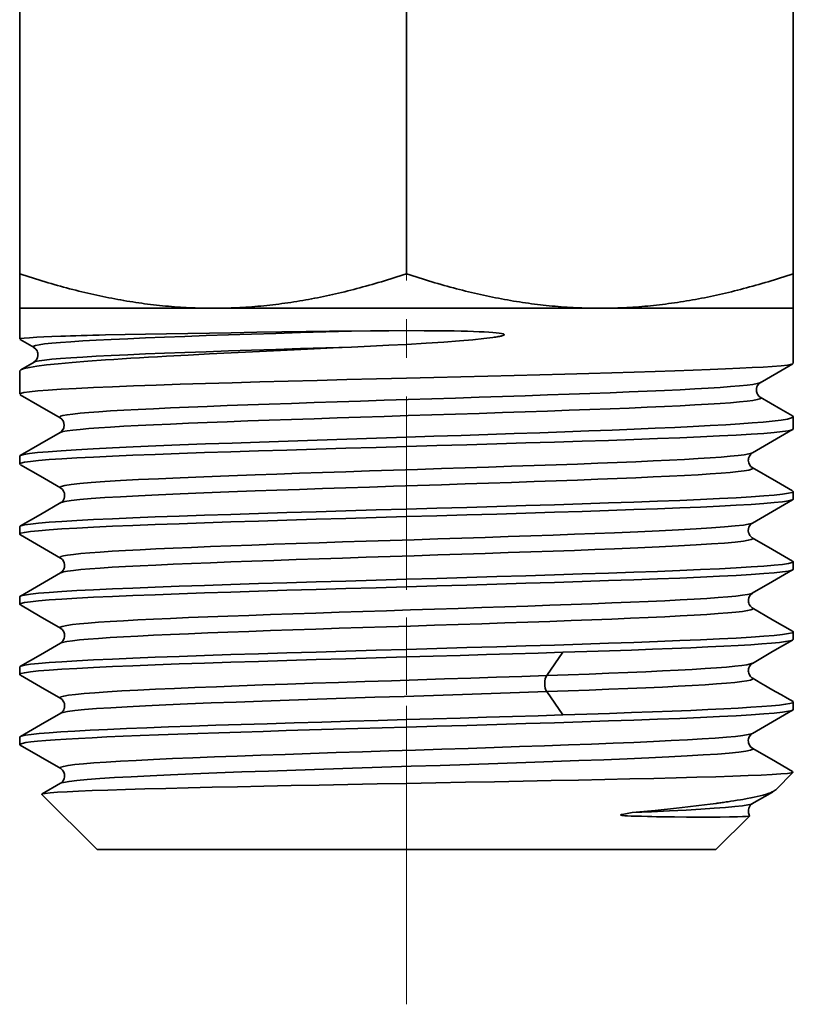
# Model space of a CAD drawing. Header units: millimetres. Extents: x 0 to 151, y 0 to 107.
# Tile 4 of 6: x 119 to 129, y 28 to 41. Entities that reach past the tile are written whole.
import ezdxf

# ---------------------------------------------------------------- set-up
doc = ezdxf.new("R2010")
doc.units = ezdxf.units.MM
doc.linetypes.add('CENTERX2', pattern=[4, 2.5, -0.5, 0.5, -0.5])
doc.layers.add('외형선', color=7, linetype='Continuous', lineweight=35)
doc.layers.add('중심선2', color=1, linetype='CENTERX2', lineweight=15)

msp = doc.modelspace()

# ---------------------------------------------------------------- linework, layer by layer
at = {"layer": '외형선'}
for p, q in [((118.95409965, 42.8229495), (118.95409965, 37.26953149)), ((123.95409965, 42.8229495), (123.95409965, 37.26953149)), ((128.95409965, 42.8229495), (128.95409965, 37.26953149)), ((118.95409965, 37.26953149), (118.95409965, 36.8229495)), ((128.95409965, 37.26953149), (128.95409965, 36.8229495)), ((118.95409965, 36.8229495), (118.95409965, 36.42460577)), ((121.45409965, 36.8229495), (118.95409965, 36.8229495)), ((126.45409965, 36.8229495), (121.45409965, 36.8229495)), ((128.95409965, 36.8229495), (126.45409965, 36.8229495)), ((128.95409965, 36.10957946), (128.95409965, 36.8229495)), ((118.95409965, 36.01250441), (118.95409965, 35.7128399)), ((128.95409965, 35.26264368), (128.95409965, 35.42044176)), ((118.95409965, 34.91003862), (118.95409965, 34.80909389)), ((128.95409965, 34.35554436), (128.95409965, 34.45319103)), ((118.95409965, 33.99961576), (118.95409965, 33.90199406)), ((128.95409965, 33.44844364), (128.95409965, 33.5460653)), ((118.95409965, 33.09251514), (118.95409965, 32.99489402)), ((128.95409965, 32.54135458), (128.95409965, 32.63896565)), ((118.95409965, 32.18541528), (118.95409965, 32.08780243)), ((128.95409965, 31.63425211), (128.95409965, 31.73185688)), ((118.95409965, 31.27801996), (118.95409965, 31.18071075)), ((128.72738096, 30.5962308), (128.95477704, 30.82362688)), ((119.24049691, 30.53655224), (119.95409965, 29.8229495)), ((127.95409965, 29.8229495), (128.3910575, 30.25990734)), ((123.95409965, 29.8229495), (119.95409965, 29.8229495)), ((127.95409965, 29.8229495), (123.95409965, 29.8229495))]:
    msp.add_line(p, q, dxfattribs=at)
for points in [[(123.24381286, 36.52872595), (122.95694185, 36.52526897), (122.6555841, 36.52145202), (122.34168959, 36.51727508), (122.0176754, 36.51273816), (121.68646866, 36.50784126), (121.40745777, 36.50348553), (121.12816834, 36.4988798), (120.85119861, 36.4940241), (120.57943297, 36.4889184), (120.31603809, 36.48356271), (120.06445232, 36.47795704), (119.98145017, 36.47597326), (119.90144691, 36.47398284), (119.82448568, 36.47198578), (119.75060696, 36.46998208), (119.6798486, 36.46797173), (119.61224583, 36.46595475), (119.54783122, 36.46393112), (119.48663474, 36.46190085), (119.36896663, 36.45762542), (119.2657574, 36.45332084), (119.1771716, 36.44898711), (119.08013996, 36.44303048), (119.01065668, 36.43701965), (118.96870688, 36.4309546), (118.95411827, 36.42483534), (118.95409965, 36.42460674)], [(118.95863795, 36.42077311), (119.13926318, 36.31644088)], [(123.24381484, 36.52869882), (122.91035358, 36.51885635), (122.58296618, 36.50901388), (122.26313391, 36.49917141), (121.9523378, 36.48932894), (121.651995, 36.47948648), (121.36336663, 36.46964401), (121.08769048, 36.45980154), (120.82620432, 36.44995907), (120.5801423, 36.44011661), (120.35058986, 36.43027414), (120.13843554, 36.42043167), (119.94455431, 36.4105892), (119.76982112, 36.40074674), (119.61509337, 36.39090427), (119.48098229, 36.3810618), (119.3679178, 36.37121933), (119.27632563, 36.36137687), (119.20663149, 36.3515344), (119.15921299, 36.34169193), (119.13413558, 36.33184946), (119.13134016, 36.322007), (119.13620363, 36.31821085)], [(123.95409965, 36.53376815), (123.72690811, 36.53299851), (123.48993325, 36.53131778), (123.24381286, 36.52872595)], [(123.95409965, 36.35689144), (124.21061415, 36.37203517), (124.43889496, 36.3869931), (124.63873498, 36.40176523), (124.81019225, 36.41635157), (124.95349655, 36.43075211), (125.06896897, 36.44496685), (125.08937076, 36.447884), (125.10826072, 36.45075767), (125.12564264, 36.45358785), (125.14152013, 36.45637456), (125.15589656, 36.45911778), (125.16877506, 36.46181751), (125.18015849, 36.46447377), (125.20826113, 36.47342824), (125.21548176, 36.47770572), (125.21738724, 36.47979453), (125.21791395, 36.48082645), (125.21815669, 36.48185004), (125.2181596, 36.4825915), (125.21800499, 36.48333071), (125.2172663, 36.48475333), (125.21459466, 36.48718692), (125.20654701, 36.49102295), (125.18094147, 36.49751195), (125.15180045, 36.50216047), (125.11441927, 36.50653529), (125.06875443, 36.5106364), (125.01676318, 36.51435827), (124.95840667, 36.51775468), (124.8936462, 36.52082565), (124.82244412, 36.52357117), (124.74476548, 36.52599124), (124.66057975, 36.52808587), (124.56986279, 36.52985505), (124.38654066, 36.53225328), (124.18122664, 36.53355765), (123.95409965, 36.53376815)], [(118.96688057, 36.02721251), (118.96863179, 36.02819119), (119.01048058, 36.04351199), (119.07985238, 36.05899558), (119.17677947, 36.07464197), (119.30113108, 36.09045115), (119.45260847, 36.10642313), (119.63074108, 36.12255791), (119.83488363, 36.13885549), (120.06421428, 36.15531586), (120.17058701, 36.16245902), (120.27950835, 36.16951079), (120.39068725, 36.17647115), (120.50384134, 36.18334011), (120.61869719, 36.19011767), (120.7349906, 36.19680383), (120.85246683, 36.2033986), (121.12981904, 36.21843093), (121.40938855, 36.23296564), (121.68855892, 36.24700273), (121.96500225, 36.2605422), (122.23667194, 36.27358405), (122.50179133, 36.28612828), (122.7588392, 36.29817489), (123.00653285, 36.30972387), (123.24380957, 36.32077523)], [(119.13828245, 36.31698219), (119.16200378, 36.2963913), (119.17801002, 36.27171673), (119.18405216, 36.25683507), (119.18744047, 36.24428198), (119.18916984, 36.23349702), (119.18937052, 36.21196721), (119.18312466, 36.18382362), (119.16622351, 36.15228428), (119.13533439, 36.12476802)], [(123.24382331, 36.3206989), (122.91047765, 36.31085665), (122.58320082, 36.30101439), (122.26341182, 36.29117214), (121.95252962, 36.28132989), (121.65197321, 36.27148763), (121.36316157, 36.26164538), (121.08746818, 36.25180313), (120.82604641, 36.24196087), (120.57998318, 36.23211862), (120.35036453, 36.22227637), (120.13819697, 36.21243411), (119.9443434, 36.20259186), (119.76965165, 36.19274961), (119.6149533, 36.18290735), (119.48085215, 36.1730651), (119.36778434, 36.16322285), (119.2761821, 36.15338059), (119.20647765, 36.14353834), (119.15905427, 36.13369609), (119.13606638, 36.12518595)], [(123.24380957, 36.32077523), (123.48993913, 36.33249838), (123.72691511, 36.34453712), (123.95409965, 36.35689144)], [(119.13928717, 36.12705064), (118.9674882, 36.02759619)], [(128.9501804, 36.10502966), (128.93295526, 36.0989845), (128.88086844, 36.08978842), (128.79735985, 36.08050535), (128.68257629, 36.0711353), (128.56328426, 36.06326047), (128.4228385, 36.05532523), (128.26166379, 36.04732959), (128.08028956, 36.03927354), (127.87934975, 36.03115708), (127.65958217, 36.02298021), (127.42182722, 36.01474293), (127.16702614, 36.00644525), (126.8962186, 35.99808715), (126.61053972, 35.98966865), (126.31121654, 35.98118974), (125.99956385, 35.97265042), (125.67697948, 35.9640507), (125.34493895, 35.95539056), (125.00498958, 35.94667002), (124.65874406, 35.93788907), (124.30787345, 35.92904771), (123.95409965, 35.92014595)], [(128.52746737, 35.86093811), (128.74194642, 35.98488161), (128.94748029, 36.10364679)], [(118.95409965, 36.01250164), (118.95411637, 36.0130332), (118.96688057, 36.02721251)], [(118.95409965, 35.71284667), (118.96399081, 35.72149291), (119.00605482, 35.73263871), (119.08061555, 35.74370781), (119.18691547, 35.75470019), (119.32399759, 35.76561587), (119.49071568, 35.77645484), (119.68574548, 35.7872171), (119.90759687, 35.79790265), (120.15462677, 35.80851149), (120.42505292, 35.81904362), (120.7169681, 35.82949905), (121.02835487, 35.83987776), (121.35710077, 35.85017977), (121.7010136, 35.86040506), (122.05783703, 35.87055365), (122.4252661, 35.88062553), (122.80096271, 35.8906207), (123.18257096, 35.90053916), (123.56773219, 35.91038091), (123.95409965, 35.92014595)], [(128.53055945, 35.862725), (128.52362524, 35.85941101), (128.48898299, 35.84956854), (128.43345698, 35.83972608), (128.35722252, 35.82988361), (128.26061198, 35.82004114), (128.14421795, 35.81019867), (128.00865747, 35.80035621), (127.8545476, 35.79051374), (127.68251493, 35.78067127), (127.49337472, 35.7708288), (127.28811549, 35.76098633), (127.06773219, 35.75114387), (126.83321977, 35.7413014), (126.58559292, 35.73145893), (126.32603441, 35.72161646), (126.05581185, 35.711774), (125.77619352, 35.70193153), (125.48844768, 35.69208906), (125.19386507, 35.68224659), (124.89383141, 35.67240412), (124.58975753, 35.66256166), (124.28305428, 35.65271919), (123.97513247, 35.64287672), (123.66740092, 35.63303425), (123.36126403, 35.62319179), (123.0581256, 35.61334932), (122.75938946, 35.60350685), (122.46645937, 35.59366438), (122.18070221, 35.58382191), (121.9033736, 35.57397945), (121.63570831, 35.56413698), (121.3789411, 35.55429451), (121.13430676, 35.54445204), (120.90298994, 35.53460957), (120.68596572, 35.52476711), (120.48415439, 35.51492464), (120.29847623, 35.50508217), (120.1298515, 35.4952397), (119.97915346, 35.48539723), (119.84698042, 35.47555477), (119.73383116, 35.4657123), (119.6402043, 35.45586983), (119.56659846, 35.44602736), (119.51347655, 35.4361849), (119.48100526, 35.42634243), (119.46920471, 35.41649996), (119.47602579, 35.40778497)], [(128.53157025, 35.67003377), (128.50949007, 35.68742708), (128.49104076, 35.71315278), (128.48625707, 35.72327344), (128.4823661, 35.73402992), (128.47942446, 35.74570064), (128.47745802, 35.76190991), (128.47758135, 35.7736889), (128.47948361, 35.78799168), (128.48444583, 35.80553653), (128.49393616, 35.82546975), (128.50927949, 35.84581832), (128.5288288, 35.86170535)], [(118.96174151, 35.70509211), (119.21518507, 35.55858455), (119.47684775, 35.4073052)], [(128.53074253, 35.67050221), (128.53729434, 35.66126793), (128.52370632, 35.65142567), (128.48906109, 35.64158342), (128.43353181, 35.63174117), (128.35729382, 35.62189891), (128.26067951, 35.61205666), (128.14428151, 35.60221441), (128.00871689, 35.59237215), (127.85460274, 35.5825299), (127.68256566, 35.57268765), (127.49342095, 35.56284539), (127.28815718, 35.55300314), (127.0677693, 35.54316089), (126.83325228, 35.53331863), (126.58562086, 35.52347638), (126.32605782, 35.51363413), (126.05583082, 35.50379187), (125.77620816, 35.49394962), (125.48845814, 35.48410737), (125.19387152, 35.47426511), (124.89383401, 35.46442286), (124.58975644, 35.45458061), (124.28304963, 35.44473836), (123.9751244, 35.4348961), (123.6673896, 35.42505385), (123.36124971, 35.4152116), (123.05810868, 35.40536934), (122.75937042, 35.39552709), (122.46643882, 35.38568484), (122.18067961, 35.37584258), (121.90334831, 35.36600033), (121.63568072, 35.35615808), (121.37891263, 35.34631582), (121.1342798, 35.33647357), (120.90296363, 35.32663132), (120.68593697, 35.31678906), (120.48412275, 35.30694681), (120.29844389, 35.29710456), (120.12982331, 35.2872623), (119.97912972, 35.27742005), (119.84695466, 35.2675778), (119.73380135, 35.25773554), (119.64017299, 35.24789329), (119.56657274, 35.23805104), (119.51345944, 35.22820878), (119.48098699, 35.21836653), (119.47615663, 35.21594044)], [(128.94411544, 35.43136362), (128.79149109, 35.51964826), (128.52755957, 35.6723439)], [(119.47533327, 35.40817601), (119.49755412, 35.39064641), (119.51151103, 35.37242738), (119.51931505, 35.35761837), (119.52238238, 35.3499924), (119.52437296, 35.34402351), (119.52574197, 35.33913996), (119.52908618, 35.30591157), (119.52585566, 35.28496463), (119.52280745, 35.27485188), (119.51548197, 35.25813404), (119.50070802, 35.23648961), (119.47533577, 35.21547565)], [(119.47602579, 35.40778497), (119.4763499, 35.40759803)], [(123.95409965, 35.15631338), (124.30802027, 35.16786454), (124.6590293, 35.17940993), (125.00540292, 35.19094956), (125.34546838, 35.20248343), (125.67761157, 35.21401154), (126.00028398, 35.22553389), (126.31200919, 35.23705047), (126.61138871, 35.24856129), (126.89710736, 35.26006635), (127.16793793, 35.27156564), (127.4227454, 35.28305917), (127.66049042, 35.29454694), (127.8802323, 35.30602895), (128.08113136, 35.3175052), (128.26245074, 35.32897568), (128.42355759, 35.3404404), (128.56392373, 35.35189936), (128.68312578, 35.36335255), (128.79778981, 35.37708878), (128.88116885, 35.39081671), (128.93311902, 35.40453634), (128.9537024, 35.41824768), (128.95409965, 35.42044232)], [(128.95409965, 35.42044232), (128.94490729, 35.43099986)], [(118.96103956, 34.91800467), (118.96378354, 34.91945178), (119.00556975, 34.93180042), (119.07985183, 34.94416214), (119.18588056, 34.95653694), (119.32270702, 34.96892484), (119.48919261, 34.98132581), (119.68402016, 34.99373987), (119.90570591, 35.00616702), (120.15261242, 35.01860725), (120.42296211, 35.03106056), (120.7148515, 35.04352696), (121.02626583, 35.05600645), (121.3550942, 35.06849902), (121.69914488, 35.08100467), (122.0561608, 35.09352341), (122.4238351, 35.10605523), (122.79982666, 35.11860014), (123.18177541, 35.13115814), (123.56731741, 35.14372922), (123.95409965, 35.15631338)], [(119.47929609, 35.2177562), (119.21531823, 35.06509472), (118.96230093, 34.91879658)], [(128.94788215, 35.25544325), (128.9386863, 35.25130492), (128.89254132, 35.23996616), (128.81594921, 35.22862741), (128.70938218, 35.21728865), (128.57349725, 35.20594989), (128.4091322, 35.19461114), (128.2173004, 35.18327238), (127.99918454, 35.17193363), (127.7561294, 35.16059487), (127.48963348, 35.14925611), (127.20133982, 35.13791736), (126.89302584, 35.1265786), (126.56659241, 35.11523985), (126.22405209, 35.10390109), (125.86751676, 35.09256233), (125.49918458, 35.08122358), (125.12132644, 35.06988482), (124.73627196, 35.05854607), (124.34639512, 35.04720731), (123.95409965, 35.03586855)], [(128.42563018, 34.95356452), (128.68696637, 35.1046711), (128.94517633, 35.253947)], [(128.95409965, 35.26264368), (128.94788215, 35.25544325)], [(123.95409965, 35.03586855), (123.56180416, 35.02452982), (123.1719273, 35.01319109), (122.7868728, 35.00185235), (122.40901463, 34.99051362), (122.04068243, 34.97917489), (121.68414709, 34.96783615), (121.34160675, 34.95649742), (121.01517331, 34.94515869), (120.70685932, 34.93381995), (120.41856566, 34.92248122), (120.15206973, 34.91114249), (119.90901459, 34.89980375), (119.69089874, 34.88846502), (119.49906695, 34.87712629), (119.33470192, 34.86578755), (119.19881701, 34.85444882), (119.09225, 34.84311008), (119.01565791, 34.83177135), (118.96951296, 34.82043262), (118.95409965, 34.80909389)], [(118.95409965, 34.91003743), (118.96103956, 34.91800467)], [(128.42608557, 34.95382784), (128.41615372, 34.94934424), (128.37867101, 34.93936018), (128.32013503, 34.92937612), (128.24073622, 34.91939206), (128.14070832, 34.909408), (128.02060525, 34.89942394), (127.88112442, 34.88943988), (127.7229639, 34.87945582), (127.54682178, 34.86947176), (127.35341119, 34.8594877), (127.14367064, 34.84950364), (126.91871211, 34.83951958), (126.67965202, 34.82953552), (126.42760681, 34.81955146), (126.16369583, 34.8095674), (125.88915273, 34.79958334), (125.60535953, 34.78959928), (125.3137082, 34.77961521), (125.01559067, 34.76963115), (124.71239904, 34.75964709), (124.40555293, 34.74966303), (124.09653343, 34.73967897), (123.78682993, 34.72969491), (123.47793183, 34.71971085), (123.17132853, 34.70972679), (122.8684939, 34.69974273), (122.57083976, 34.68975867), (122.2797624, 34.67977461), (121.99665812, 34.66979055), (121.65611709, 34.65731047), (121.33284335, 34.6448304), (121.02911158, 34.63235032), (120.74711818, 34.61987025), (120.48905958, 34.60739017), (120.25703998, 34.59491009), (120.05263343, 34.58243002), (119.87722484, 34.56994994), (119.73219892, 34.55746987), (119.61887882, 34.54498979), (119.53799513, 34.53250972), (119.48994728, 34.52002964), (119.4754168, 34.51004558), (119.48190973, 34.50031705)], [(128.42702621, 34.76152643), (128.40290389, 34.78111362), (128.38703476, 34.80382781), (128.37804337, 34.82538008), (128.37404493, 34.84346431), (128.37305204, 34.85778289), (128.37362744, 34.86897106), (128.37624917, 34.88402271), (128.37924196, 34.89421161), (128.38305166, 34.90390049), (128.38757382, 34.9130194), (128.40567137, 34.93768085), (128.41772113, 34.94831743)], [(128.42451184, 34.95289885), (128.42692446, 34.95430533)], [(128.42750004, 34.9546882), (128.42608557, 34.95382784)], [(118.95409965, 34.80909389), (118.96025378, 34.80193027)], [(118.96293321, 34.80036527), (119.22102864, 34.65115767), (119.4822203, 34.50013749)], [(128.42618694, 34.76200348), (128.42719619, 34.76139762), (128.43239126, 34.75141359), (128.41615224, 34.74142957), (128.37866956, 34.73144554), (128.32013363, 34.72146151), (128.24073486, 34.71147748), (128.14070702, 34.70149346), (128.02060402, 34.69150943), (127.88112326, 34.6815254), (127.72296282, 34.67154138), (127.54682078, 34.66155735), (127.35341029, 34.65157332), (127.14366985, 34.64158929), (126.91871143, 34.63160527), (126.67965145, 34.62162124), (126.42760636, 34.61163721), (126.16369552, 34.60165318), (125.88915255, 34.59166916), (125.6053595, 34.58168513), (125.31370831, 34.5717011), (125.01559093, 34.56171708), (124.71239946, 34.55173305), (124.40555351, 34.54174902), (124.09653417, 34.53176499), (123.78683083, 34.52178097), (123.47793289, 34.51179694), (123.17132975, 34.50181291), (122.86849529, 34.49182889), (122.57084131, 34.48184486), (122.27976411, 34.47186083), (121.99665999, 34.4618768), (121.65611914, 34.44939677), (121.33284559, 34.43691674), (121.02911398, 34.4244367), (120.74712075, 34.41195667), (120.48906229, 34.39947663), (120.25704283, 34.3869966), (120.05263639, 34.37451657), (119.8772279, 34.36203653), (119.73220206, 34.3495565), (119.61888202, 34.33707646), (119.53799837, 34.32459643), (119.48995053, 34.3121164), (119.48204697, 34.30840055)], [(128.94517916, 34.46194507), (128.73659392, 34.58252909), (128.42304404, 34.76382086)], [(119.48107472, 34.50079009), (119.50628015, 34.48000685), (119.52107196, 34.45854831), (119.52849664, 34.44183585), (119.53160372, 34.43170487), (119.53404602, 34.41948902), (119.5351003, 34.40160915), (119.53197812, 34.37840925), (119.53019452, 34.37191006), (119.52912024, 34.36857684), (119.52836254, 34.36640944), (119.52709394, 34.36304748), (119.52256752, 34.3529418), (119.51436831, 34.33905096), (119.50105321, 34.32302769), (119.48394081, 34.30952084)], [(119.48190973, 34.50031705), (119.48235653, 34.50006152), (119.4823692, 34.50005438)], [(123.95409965, 34.22639091), (124.34639513, 34.23773092), (124.73627198, 34.24907092), (125.12132648, 34.26041093), (125.49918464, 34.27175093), (125.86751683, 34.28309094), (126.22405217, 34.29443095), (126.5665925, 34.30577095), (126.89302593, 34.31711096), (127.20133992, 34.32845096), (127.48963358, 34.33979097), (127.7561295, 34.35113098), (127.99918465, 34.36247098), (128.2173005, 34.37381099), (128.40913229, 34.38515099), (128.57349733, 34.396491), (128.70938225, 34.407831), (128.81594927, 34.41917101), (128.89254136, 34.43051102), (128.93868633, 34.44185102), (128.95409965, 34.45319103)], [(128.95409965, 34.45319103), (128.94785516, 34.46040787)], [(119.4851828, 34.31021386), (119.22116457, 34.15755709), (118.96296552, 34.008288)], [(128.94776674, 34.34827741), (128.9386863, 34.34420561), (128.89254132, 34.33286687), (128.8159492, 34.32152812), (128.70938217, 34.31018938), (128.57349724, 34.29885064), (128.40913219, 34.2875119), (128.21730039, 34.27617315), (127.99918453, 34.26483441), (127.75612939, 34.25349567), (127.48963347, 34.24215692), (127.20133981, 34.23081818), (126.89302583, 34.21947944), (126.5665924, 34.2081407), (126.22405208, 34.19680195), (125.86751676, 34.18546321), (125.49918458, 34.17412447), (125.12132643, 34.16278572), (124.73627195, 34.15144698), (124.34639512, 34.14010824), (123.95409965, 34.12876949)], [(128.42551404, 34.04637512), (128.68687781, 34.19750227), (128.9450856, 34.34678172)], [(128.95409965, 34.35554436), (128.94776674, 34.34827741)], [(123.95409965, 34.12876949), (123.56180416, 34.11743072), (123.1719273, 34.10609195), (122.78687279, 34.09475318), (122.40901462, 34.08341441), (122.04068242, 34.07207563), (121.68414707, 34.06073686), (121.34160674, 34.04939809), (121.01517329, 34.03805932), (120.70685931, 34.02672055), (120.41856564, 34.01538178), (120.15206971, 34.004043), (119.90901457, 33.99270423), (119.69089873, 33.98136546), (119.49906693, 33.97002669), (119.3347019, 33.95868792), (119.19881699, 33.94734914), (119.09224999, 33.93601037), (119.01565791, 33.9246716), (118.96951296, 33.91333283), (118.95409965, 33.90199406)], [(118.96025352, 34.00677924), (118.969513, 34.01095453), (119.01565799, 34.02229328), (119.0922501, 34.03363204), (119.19881714, 34.0449708), (119.33470207, 34.05630956), (119.49906712, 34.06764831), (119.69089892, 34.07898707), (119.90901477, 34.09032583), (120.15206992, 34.10166458), (120.41856584, 34.11300334), (120.7068595, 34.1243421), (121.01517348, 34.13568085), (121.34160691, 34.14701961), (121.68414722, 34.15835837), (122.04068255, 34.16969713), (122.40901473, 34.18103588), (122.78687287, 34.19237464), (123.17192735, 34.2037134), (123.56180419, 34.21505215), (123.95409965, 34.22639091)], [(118.95409965, 33.99961576), (118.96025352, 34.00677924)], [(128.42599692, 34.04665433), (128.41217882, 34.04079473), (128.37164585, 34.03081067), (128.30987141, 34.02082661), (128.20346537, 34.00834653), (128.06547726, 33.99586646), (127.89681676, 33.98338638), (127.69852836, 33.97090631), (127.47226455, 33.95842623), (127.2198492, 33.94594616), (126.94310615, 33.93346608), (126.64391737, 33.920986), (126.38994944, 33.91100194), (126.12437733, 33.90101788), (125.84848346, 33.89103382), (125.56355025, 33.88104976), (125.27087583, 33.8710657), (124.97187476, 33.86108164), (124.66801373, 33.85109758), (124.36075968, 33.84111352), (124.05157955, 33.83112946), (123.74194018, 33.8211454), (123.43330669, 33.81116134), (123.12714293, 33.80117728), (122.8249127, 33.79119322), (122.52807979, 33.78120916), (122.23810599, 33.7712251), (121.9563741, 33.76124104), (121.68416437, 33.75125697), (121.42275019, 33.74127291), (121.17340496, 33.73128885), (120.93740159, 33.72130479), (120.71591314, 33.71132073), (120.50988982, 33.70133667), (120.32025172, 33.69135261), (120.14791889, 33.68136855), (119.99381143, 33.67138449), (119.85877088, 33.66140043), (119.74332481, 33.65141637), (119.64792226, 33.64143231), (119.57301227, 33.63144825), (119.51904388, 33.62146419), (119.48642105, 33.61148013), (119.47521444, 33.60149607), (119.48203553, 33.59325925)], [(128.42472745, 33.85564333), (128.40818362, 33.86843738), (128.39317618, 33.88636557), (128.38227053, 33.90634344), (128.3766695, 33.92255395), (128.37306399, 33.94531306), (128.37576151, 33.9753301), (128.37680493, 33.97949634), (128.37816591, 33.98414419), (128.38057508, 33.9910368), (128.38452726, 34.00018545), (128.39313102, 34.01520116), (128.40681554, 34.03184995), (128.4168456, 34.04058774)], [(128.42404821, 34.0455003), (128.42683504, 34.04713046)], [(118.95409965, 33.90199406), (118.96022132, 33.89484934)], [(118.96022132, 33.89484934), (118.96440234, 33.89272457)], [(118.96296163, 33.89337809), (119.22118546, 33.74408918), (119.48321074, 33.59257971)], [(128.4260488, 33.85486841), (128.42908399, 33.85285115), (128.4313028, 33.84286712), (128.41217388, 33.83288309), (128.37164096, 33.82289907), (128.3098666, 33.81291504), (128.20346069, 33.800435), (128.06547274, 33.78795497), (127.89681245, 33.77547494), (127.69852428, 33.7629949), (127.47226075, 33.75051487), (127.2198457, 33.73803483), (126.94310299, 33.7255548), (126.64391458, 33.71307477), (126.38994696, 33.70309074), (126.12437518, 33.69310671), (125.84848166, 33.68312268), (125.5635488, 33.67313866), (125.27087475, 33.66315463), (124.97187406, 33.6531706), (124.66801342, 33.64318658), (124.36075976, 33.63320255), (124.05158004, 33.62321852), (123.74194106, 33.61323449), (123.43330798, 33.60325047), (123.12714462, 33.59326644), (122.82491479, 33.58328241), (122.52808228, 33.57329839), (122.23810886, 33.56331436), (121.95637735, 33.55333033), (121.68416799, 33.5433463), (121.42275416, 33.53336228), (121.17340927, 33.52337825), (120.93740623, 33.51339422), (120.71591808, 33.5034102), (120.50989505, 33.49342617), (120.32025722, 33.48344214), (120.14792464, 33.47345811), (119.99381739, 33.46347409), (119.85877704, 33.45349006), (119.74333113, 33.44350603), (119.64792871, 33.43352201), (119.57301883, 33.42353798), (119.51905053, 33.41355395), (119.48642775, 33.40356992), (119.48211205, 33.40136446)], [(128.94518231, 33.55471391), (128.68692079, 33.70402509), (128.4229144, 33.85668094)], [(119.48137315, 33.59363314), (119.50548089, 33.57405192), (119.52132747, 33.55134199), (119.53029785, 33.52979242), (119.53428146, 33.51170938), (119.53526466, 33.49739107), (119.53468128, 33.48620323), (119.53204772, 33.47115239), (119.52904529, 33.46096386), (119.52522488, 33.45127527), (119.52069089, 33.44215657), (119.50254781, 33.41749524), (119.48307449, 33.40192691)], [(119.48203553, 33.59325925), (119.48233886, 33.59308358)], [(123.95409965, 33.31928998), (124.34639514, 33.33062875), (124.736272, 33.34196751), (125.12132651, 33.35330628), (125.49918467, 33.36464505), (125.86751688, 33.37598381), (126.22405222, 33.38732258), (126.56659255, 33.39866134), (126.893026, 33.41000011), (127.20133998, 33.42133888), (127.48963365, 33.43267764), (127.75612957, 33.44401641), (127.99918472, 33.45535518), (128.21730056, 33.46669394), (128.40913236, 33.47803271), (128.57349739, 33.48937147), (128.7093823, 33.50071024), (128.81594931, 33.51204901), (128.89254139, 33.52338777), (128.93868634, 33.53472654), (128.95409965, 33.5460653)], [(128.95409965, 33.5460653), (128.94791217, 33.55324833)], [(119.4832932, 33.40204439), (119.22092344, 33.25033665), (118.96278497, 33.10109702)], [(119.48307449, 33.40192691), (119.48123896, 33.40087003)], [(119.48211205, 33.40136446), (119.48180327, 33.40118288)], [(128.94804457, 33.4413379), (128.9386863, 33.43710488), (128.89254131, 33.42576613), (128.81594919, 33.41442738), (128.70938216, 33.40308863), (128.57349723, 33.39174988), (128.40913218, 33.38041113), (128.21730037, 33.36907238), (127.99918452, 33.35773363), (127.75612937, 33.34639489), (127.48963345, 33.33505614), (127.20133979, 33.32371739), (126.89302581, 33.31237864), (126.56659238, 33.30103989), (126.22405207, 33.28970114), (125.86751674, 33.27836239), (125.49918457, 33.26702364), (125.12132643, 33.25568489), (124.73627195, 33.24434614), (124.34639512, 33.23300739), (123.95409965, 33.22166864)], [(128.42455634, 33.13872494), (128.68716888, 33.29056784), (128.94532311, 33.43981041)], [(128.95409965, 33.44844364), (128.94804457, 33.4413379)], [(118.9600489, 33.09955849), (118.96951301, 33.10385389), (119.01565799, 33.11519263), (119.09225011, 33.12653137), (119.19881715, 33.13787012), (119.33470208, 33.14920886), (119.49906713, 33.1605476), (119.69089893, 33.17188634), (119.90901479, 33.18322508), (120.15206993, 33.19456382), (120.41856585, 33.20590257), (120.70685951, 33.21724131), (121.01517349, 33.22858005), (121.34160692, 33.23991879), (121.68414723, 33.25125753), (122.04068256, 33.26259627), (122.40901474, 33.27393501), (122.78687288, 33.28527376), (123.17192736, 33.2966125), (123.56180419, 33.30795124), (123.95409965, 33.31928998)], [(123.95409965, 33.22166864), (123.56180417, 33.21032991), (123.17192731, 33.19899118), (122.78687281, 33.18765245), (122.40901465, 33.17631372), (122.04068245, 33.16497499), (121.68414711, 33.15363625), (121.34160678, 33.14229752), (121.01517333, 33.13095879), (120.70685935, 33.11962006), (120.41856568, 33.10828133), (120.15206976, 33.0969426), (119.90901462, 33.08560387), (119.69089877, 33.07426514), (119.49906698, 33.0629264), (119.33470194, 33.05158767), (119.19881703, 33.04024894), (119.09225002, 33.02891021), (119.01565792, 33.01757148), (118.96951297, 33.00623275), (118.95409965, 32.99489402)], [(128.42598849, 33.13955354), (128.4074678, 33.13224522), (128.36382193, 33.12226116), (128.29919359, 33.1122771), (128.21380282, 33.10229304), (128.10791269, 33.09230898), (127.98210432, 33.08232492), (127.83710138, 33.07234085), (127.67362824, 33.06235679), (127.49240924, 33.05237273), (127.29418356, 33.04238867), (127.0799121, 33.03240461), (126.85072647, 33.02242055), (126.60776266, 33.01243649), (126.35215667, 33.00245243), (126.08504734, 32.99246837), (125.80768394, 32.98248431), (125.52145918, 32.97250025), (125.22777537, 32.96251619), (124.92803484, 32.95253213), (124.62364, 32.94254807), (124.31601784, 32.93256401), (124.00665017, 32.92257995), (123.6970262, 32.91259589), (123.38863516, 32.90261182), (123.08296627, 32.89262776), (122.78149148, 32.8826437), (122.48561366, 32.87265964), (122.19671843, 32.86267558), (121.91619139, 32.85269152), (121.64541816, 32.84270746), (121.38576037, 32.8327234), (121.13840253, 32.82273934), (120.90444974, 32.81275528), (120.68500674, 32.80277122), (120.48117825, 32.79278716), (120.29405381, 32.7828031), (120.12449554, 32.77281904), (119.97319045, 32.76283498), (119.84082106, 32.75285092), (119.7280699, 32.74286686), (119.63561405, 32.73288279), (119.56391932, 32.72289873), (119.5037856, 32.71041866), (119.47672798, 32.69793858), (119.48149086, 32.68636446)], [(128.4242517, 32.94893983), (128.40067768, 32.96946549), (128.38482055, 32.99399963), (128.37881982, 33.00880991), (128.37544918, 33.02131087), (128.37372673, 33.03205652), (128.37352143, 33.05348782), (128.37970424, 33.08147901), (128.39642182, 33.11281644), (128.42693182, 33.14009148)], [(128.42628762, 33.13972599), (128.42598849, 33.13955354)], [(118.95409965, 33.09251514), (118.9600489, 33.09955849)], [(118.95409965, 32.99489402), (118.95983177, 32.98798043)], [(118.96257414, 32.98638226), (119.22060746, 32.83720768), (119.48240674, 32.68583492)], [(128.42661812, 32.9475441), (128.43092353, 32.94430467), (128.42990272, 32.93432065), (128.4074594, 32.92433662), (128.3638136, 32.91435259), (128.29918538, 32.90436856), (128.21379477, 32.89438454), (128.10790483, 32.88440051), (127.9820967, 32.87441648), (127.83709404, 32.86443246), (127.6736212, 32.85444843), (127.49240255, 32.8444644), (127.29417726, 32.83448037), (127.07990621, 32.82449635), (126.85072103, 32.81451232), (126.60775769, 32.80452829), (126.35215221, 32.79454427), (126.08504341, 32.78456024), (125.80768056, 32.77457621), (125.52145638, 32.76459218), (125.22777317, 32.75460816), (124.92803324, 32.74462413), (124.62363902, 32.7346401), (124.3160175, 32.72465608), (124.00665046, 32.71467205), (123.69702714, 32.70468802), (123.38863675, 32.69470399), (123.08296849, 32.68471997), (122.78149433, 32.67473594), (122.48561715, 32.66475191), (122.19672253, 32.65476789), (121.91619609, 32.64478386), (121.64542344, 32.63479983), (121.38576621, 32.6248158), (121.13840891, 32.61483178), (120.90445664, 32.60484775), (120.68501412, 32.59486372), (120.48118609, 32.58487969), (120.29406207, 32.57489567), (120.12450417, 32.56491164), (119.97319942, 32.55492761), (119.84083034, 32.54494359), (119.72807944, 32.53495956), (119.63562381, 32.52497553), (119.56392926, 32.5149915), (119.50379568, 32.50251147), (119.48209733, 32.49421228)], [(128.94555121, 32.6475218), (128.68750311, 32.79670213), (128.42348943, 32.94935312)], [(128.42608423, 32.94785572), (128.42661812, 32.9475441)], [(119.48118261, 32.68652778), (119.50752015, 32.66440891), (119.52341089, 32.63986049), (119.52942042, 32.62504397), (119.53279454, 32.61253941), (119.53451826, 32.60179232), (119.53472456, 32.58035886), (119.528539, 32.55236503), (119.51181056, 32.52102445), (119.49198213, 32.50080769)], [(119.48149086, 32.68636446), (119.48223818, 32.68592696)], [(119.48223818, 32.68592696), (119.48308434, 32.68545851)], [(123.95409965, 32.41219099), (124.34639515, 32.42352972), (124.73627201, 32.43486845), (125.12132652, 32.44620719), (125.49918468, 32.45754592), (125.86751688, 32.46888465), (126.22405223, 32.48022339), (126.56659257, 32.49156212), (126.89302601, 32.50290085), (127.20134, 32.51423959), (127.48963366, 32.52557832), (127.75612959, 32.53691705), (127.99918473, 32.54825579), (128.21730058, 32.55959452), (128.40913237, 32.57093325), (128.5734974, 32.58227199), (128.70938231, 32.59361072), (128.81594931, 32.60494945), (128.8925414, 32.61628819), (128.93868634, 32.62762692), (128.95409965, 32.63896565)], [(128.95409965, 32.63896565), (128.94828198, 32.64593065)], [(119.48292425, 32.49469045), (119.22121763, 32.3433689), (118.96300296, 32.19408935)], [(119.48474007, 32.49579101), (119.48127657, 32.49374574)], [(128.94786323, 32.53414333), (128.94380425, 32.5320886), (128.91039987, 32.52225399), (128.85400268, 32.51241937), (128.77487431, 32.50258475), (128.67338184, 32.49275014), (128.54999611, 32.48291552), (128.40528952, 32.47308091), (128.23993337, 32.46324629), (128.05469478, 32.45341167), (127.85043308, 32.44357706), (127.62809587, 32.43374244), (127.38871458, 32.42390782), (127.13339975, 32.41407321), (126.8633358, 32.40423859), (126.57977559, 32.39440398), (126.28403458, 32.38456936), (125.97748475, 32.37473474)], [(128.42520769, 32.23201819), (128.68700321, 32.38339504), (128.9463987, 32.53336176)], [(128.95409965, 32.54135458), (128.94786323, 32.53414333)], [(118.9602877, 32.19259865), (118.969513, 32.19675407), (119.01565798, 32.20809285), (119.09225009, 32.21943164), (119.19881712, 32.23077042), (119.33470204, 32.24210921), (119.49906709, 32.25344799), (119.69089889, 32.26478678), (119.90901475, 32.27612556), (120.15206989, 32.28746435), (120.41856581, 32.29880313), (120.70685947, 32.31014192), (121.01517345, 32.32148071), (121.34160688, 32.33281949), (121.6841472, 32.34415828), (122.04068253, 32.35549706), (122.40901472, 32.36683585), (122.78687286, 32.37817463), (123.17192735, 32.38951342), (123.56180418, 32.4008522), (123.95409965, 32.41219099)], [(125.97748475, 32.37473474), (125.65537439, 32.36470855), (125.32506449, 32.35468236), (124.98814703, 32.34465617), (124.64624583, 32.33462998), (124.30100873, 32.32460379), (123.95409965, 32.3145776)], [(125.97745851, 32.37472985), (125.87204412, 32.22433233), (125.76662973, 32.0739348)], [(123.95409965, 32.3145776), (123.56180414, 32.30323884), (123.17192726, 32.29190008), (122.78687273, 32.28056132), (122.40901455, 32.26922256), (122.04068233, 32.2578838), (121.68414696, 32.24654504), (121.34160662, 32.23520628), (121.01517316, 32.22386752), (120.70685917, 32.21252876), (120.4185655, 32.20119), (120.15206957, 32.18985125), (119.90901443, 32.17851249), (119.69089859, 32.16717373), (119.49906681, 32.15583497), (119.33470179, 32.14449621), (119.1988169, 32.13315745), (119.09224991, 32.12181869), (119.01565785, 32.11047993), (118.96951293, 32.09914117), (118.95409965, 32.08780243)], [(128.4259405, 32.23244089), (128.40259437, 32.2236957), (128.35590733, 32.21371164), (128.28805423, 32.20372758), (128.19951027, 32.19374352), (128.09076962, 32.18375946), (127.96232642, 32.1737754), (127.81467546, 32.16379134), (127.64844219, 32.15380728), (127.46454372, 32.14382322), (127.26393664, 32.13383916), (127.04757754, 32.1238551), (126.81642299, 32.11387104), (126.57148658, 32.10388698), (126.31400991, 32.09390292), (126.04529162, 32.08391886), (125.76663034, 32.0739348)], [(128.42402535, 32.04187194), (128.40268475, 32.05983656), (128.38683958, 32.08254739), (128.37787111, 32.10409676), (128.37388904, 32.12217843), (128.37290667, 32.13649493), (128.3734904, 32.14768104), (128.3761237, 32.16272853), (128.37912548, 32.17291487), (128.38294457, 32.18260081), (128.38747637, 32.19171642), (128.4056038, 32.21636485), (128.42687695, 32.23297267)], [(128.42619431, 32.23258867), (128.4259405, 32.23244089)], [(128.4279236, 32.23367977), (128.42619431, 32.23258867)], [(118.95409965, 32.18541528), (118.9602877, 32.19259865)], [(118.95409965, 32.08780243), (118.960359, 32.08057781)], [(118.96307311, 32.07911148), (119.22122633, 31.92985967), (119.48522214, 31.77720683)], [(125.76661126, 32.07400748), (125.44745339, 32.06293251), (125.11952462, 32.05185753), (124.7846756, 32.04078256), (124.44490243, 32.02970759), (124.10223824, 32.01863261), (123.75871617, 32.00755764), (123.41636936, 31.99648267), (123.07722211, 31.98540769), (122.74322833, 31.97433272), (122.41630843, 31.96325775), (122.09838259, 31.95218277), (121.79137098, 31.9411078), (121.49718157, 31.93003283), (121.21750858, 31.91895785), (120.95386438, 31.90788288), (120.7077555, 31.89680791), (120.4806885, 31.88573293), (120.27416541, 31.87465796), (120.08944128, 31.86358299), (119.92740074, 31.85250801), (119.78889801, 31.84143304), (119.67478727, 31.83035807), (119.58592246, 31.81928309), (119.52296944, 31.80820812), (119.48608177, 31.79713315), (119.47532656, 31.78605817), (119.4821082, 31.77901687)], [(125.7666184, 32.07393438), (125.75662306, 32.05469882), (125.7489578, 32.02967623), (125.74404706, 32.00079547), (125.74231528, 31.96998541), (125.7440455, 31.9391749), (125.74895487, 31.9102928), (125.75661896, 31.88526799), (125.76661332, 31.86602933)], [(128.42614973, 32.0406161), (128.43190954, 32.0357582), (128.42791169, 32.02577417), (128.40258251, 32.01579015), (128.35589558, 32.00580612), (128.28804264, 31.99582209), (128.1994989, 31.98583806), (128.09075852, 31.97585404), (127.96231565, 31.96587001), (127.81466506, 31.95588598), (127.64843223, 31.94590196), (127.46453424, 31.93591793), (127.2639277, 31.9259339), (127.04756917, 31.91594987), (126.81641525, 31.90596585), (126.5714795, 31.89598182), (126.31400353, 31.88599779), (126.04528598, 31.87601377), (125.76662547, 31.86602974)], [(128.95087773, 31.73722727), (128.87452586, 31.78089211), (128.80016113, 31.82298322), (128.72878985, 31.8635006), (128.66097749, 31.90244427), (128.59688188, 31.9398142), (128.53628166, 31.97561042), (128.47860019, 32.00983291), (128.42292468, 32.04248168)], [(125.76662035, 31.86600471), (125.41391909, 31.85378505), (125.05075164, 31.8415654), (124.67967735, 31.82934575), (124.3034031, 31.8171261), (123.92464566, 31.80490645), (123.54612162, 31.7926868), (123.17052598, 31.78046714), (122.8005106, 31.76824749), (122.43872219, 31.75602784), (122.08780745, 31.74380819), (121.75033094, 31.73158854), (121.42859829, 31.71936889), (121.12486429, 31.70714923), (120.8413837, 31.69492958), (120.58032442, 31.68270993), (120.34341225, 31.67049028), (120.13223261, 31.65827063), (119.94837088, 31.64605098), (119.79334928, 31.63383132), (119.66815801, 31.62161167), (119.57352071, 31.60939202), (119.51015907, 31.59717237), (119.48211787, 31.58720022)], [(125.76662619, 31.86602976), (125.87204695, 31.71562329), (125.9774677, 31.56521681)], [(119.48443416, 31.77763933), (119.50311092, 31.76245155), (119.5172031, 31.74433955), (119.52543956, 31.72884608), (119.52889223, 31.72014607), (119.5313652, 31.71226415), (119.53290461, 31.70599098), (119.53524244, 31.67746172), (119.53255145, 31.6584718), (119.52915456, 31.64665031), (119.52341723, 31.63287026), (119.5141391, 31.61710994), (119.50038021, 31.60087899), (119.48396078, 31.58812271)], [(125.97748725, 31.565224), (126.28403696, 31.57505939), (126.57977783, 31.58489478), (126.8633379, 31.59473017), (127.13340171, 31.60456556), (127.38871639, 31.61440095), (127.62809752, 31.62423634), (127.85043457, 31.63407173), (128.05469612, 31.64390712), (128.23993455, 31.65374251), (128.40529054, 31.66357789), (128.54999697, 31.67341328), (128.67338255, 31.68324867), (128.77487486, 31.69308406), (128.85400309, 31.70291945), (128.91040013, 31.71275484), (128.94380437, 31.72259023), (128.95409965, 31.73185688)], [(128.95409965, 31.73185688), (128.95406083, 31.73242562), (128.94809473, 31.73893318)], [(119.48524598, 31.58900911), (119.22097287, 31.43620293), (118.96266955, 31.28687162)], [(128.94779222, 31.62699977), (128.93868627, 31.62291333), (128.89254126, 31.61157457), (128.81594911, 31.60023581), (128.70938206, 31.58889706), (128.57349711, 31.5775583), (128.40913205, 31.56621954), (128.21730023, 31.55488079), (127.99918437, 31.54354203), (127.75612923, 31.53220327), (127.48963331, 31.52086451), (127.20133965, 31.50952576), (126.89302568, 31.498187), (126.56659226, 31.48684824), (126.22405196, 31.47550949), (125.86751665, 31.46417073), (125.49918449, 31.45283197), (125.12132637, 31.44149321), (124.73627191, 31.43015446), (124.3463951, 31.4188157), (123.95409965, 31.40747694)], [(128.42674689, 31.32588979), (128.68682362, 31.47627776), (128.94506179, 31.62557971)], [(128.95409965, 31.63425211), (128.94779222, 31.62699977)], [(118.96047641, 31.28532174), (118.97817523, 31.29221235), (119.02771013, 31.30285709), (119.10394162, 31.31350183), (119.2064566, 31.32414657), (119.33469952, 31.33479131), (119.48797543, 31.34543605), (119.6654537, 31.3560808), (119.86617257, 31.36672554), (120.08904432, 31.37737028), (120.33286118, 31.38801502), (120.59630189, 31.39865976), (120.87793884, 31.4093045), (121.1762458, 31.41994924), (121.48960623, 31.43059398), (121.816322, 31.44123873), (122.15462259, 31.45188347), (122.50267472, 31.46252821), (122.85859227, 31.47317295), (123.22044648, 31.48381769), (123.58627643, 31.49446243), (123.95409965, 31.50510717)], [(123.95409965, 31.50510531), (124.30100918, 31.51512509), (124.64624673, 31.52514487), (124.98814837, 31.53516466), (125.32506624, 31.54518444), (125.65537653, 31.55520422), (125.97748725, 31.565224)], [(123.95409965, 31.40747694), (123.63800902, 31.39834445), (123.32318293, 31.38921196), (123.01088083, 31.38007947), (122.70235212, 31.37094698), (122.39883106, 31.36181449), (122.1015319, 31.352682), (121.811644, 31.34354951), (121.53032706, 31.33441702), (121.25870651, 31.32528453), (120.99786896, 31.31615204), (120.74885791, 31.30701955), (120.51266953, 31.29788706), (120.29024871, 31.28875457), (120.08248524, 31.27962208), (119.89021029, 31.27048959), (119.71419306, 31.2613571), (119.55513771, 31.25222461), (119.41368056, 31.24309212), (119.2903875, 31.23395963), (119.18575177, 31.22482714), (119.10019197, 31.21569465), (119.03405038, 31.20656216), (118.98759162, 31.19742967), (118.96100153, 31.18829718), (118.95409965, 31.18071075)], [(128.42591539, 31.32542097), (128.41592859, 31.32090929), (128.37303596, 31.30983432), (128.30407107, 31.29875934), (128.20930436, 31.28768437), (128.08950708, 31.2766094), (127.94552134, 31.26553442), (127.77818923, 31.25445945), (127.58835285, 31.24338448), (127.37695402, 31.2323095), (127.14537082, 31.22123453), (126.89510067, 31.21015956), (126.62764097, 31.19908458), (126.34448913, 31.18800961), (126.04717248, 31.17693464), (125.73747534, 31.16585966), (125.41731283, 31.15478469), (125.08860111, 31.14370972), (124.75325635, 31.13263474), (124.41319771, 31.12155977), (124.07040272, 31.11048479), (123.72690168, 31.09940982), (123.38472681, 31.08833485), (123.04591032, 31.07725987), (122.71248329, 31.0661849), (122.38640239, 31.05510993), (122.0695055, 31.04403495), (121.76361986, 31.03295998), (121.47057268, 31.02188501), (121.19219111, 31.01081003), (120.93019131, 30.99973506), (120.68596562, 30.98866009), (120.46084762, 30.97758511), (120.25617092, 30.96651014), (120.07326912, 30.95543517), (119.91339298, 30.94436019), (119.77733177, 30.93328522), (119.66571492, 30.92221025), (119.57917173, 30.91113527), (119.51833147, 30.9000603), (119.48378237, 30.88898532), (119.47564823, 30.87791035), (119.48197207, 30.87205072)], [(128.42282418, 31.32362131), (128.42674689, 31.32588979)], [(128.42369506, 31.32410388), (128.42675649, 31.3258975)], [(128.42753796, 31.32641862), (128.42591539, 31.32542097)], [(118.95409965, 31.27801996), (118.95560535, 31.28156761), (118.96047641, 31.28532174)], [(128.42687589, 31.13309247), (128.40601867, 31.14922591), (128.38803915, 31.17321098), (128.37596834, 31.20360332), (128.37392144, 31.21415326), (128.37319424, 31.23859967), (128.37632966, 31.25691028), (128.38474193, 31.27967637), (128.40092348, 31.30439314), (128.41649136, 31.3191632)], [(118.95409965, 31.18071075), (118.95438649, 31.17916469), (118.96013894, 31.17361485)], [(118.96199534, 31.17270423), (119.22110625, 31.02289939), (119.48507791, 30.87026144)], [(128.42620311, 31.13359332), (128.42746755, 31.13282561), (128.43047636, 31.12060595), (128.40148395, 31.1083863), (128.34079532, 31.09616665), (128.24871548, 31.083947), (128.12570223, 31.07172735), (127.97282462, 31.0595077), (127.79130459, 31.04728805), (127.58236405, 31.03506839), (127.34730068, 31.02284874), (127.08790539, 31.01062909), (126.80616656, 30.99840944), (126.5040731, 30.98618979), (126.1836413, 30.97397014), (125.84719112, 30.96175048), (125.49723153, 30.94953083), (125.13627438, 30.93731118), (124.76683654, 30.92509153), (124.39154044, 30.91287188), (124.01310869, 30.90065223), (123.63426787, 30.88843257), (123.25774362, 30.87621292), (122.88621507, 30.86399327), (122.52229421, 30.85177362), (122.16858777, 30.83955397), (121.82770192, 30.82733432), (121.50211853, 30.81511466), (121.1940422, 30.80289501), (120.90563998, 30.79067536), (120.63907891, 30.77845571), (120.3963938, 30.76623606), (120.17915019, 30.75401641), (119.98880954, 30.74179675), (119.8268333, 30.7295771), (119.69458244, 30.71735745), (119.59283999, 30.7051378), (119.52218273, 30.69291815), (119.48318722, 30.6806985)], [(128.94602886, 30.833051), (128.67086689, 30.99212721), (128.42306457, 31.13540819)], [(119.48450901, 30.87054579), (119.50764113, 30.85034536), (119.52352944, 30.82581703), (119.52954521, 30.81100011), (119.53292571, 30.7984876), (119.5346538, 30.78772681), (119.53485869, 30.76626331), (119.52864839, 30.73823034), (119.51185722, 30.70685152), (119.48121497, 30.67955887)], [(123.95410037, 30.68032267), (124.3357658, 30.68748781), (124.71619902, 30.69465295), (125.09304418, 30.70181809), (125.46396071, 30.70898323), (125.82663785, 30.71614837), (126.17880902, 30.72331351), (126.51826605, 30.73047865), (126.84287294, 30.73764379), (127.15057937, 30.74480893), (127.43943358, 30.75197407), (127.70759479, 30.75913921), (127.95334488, 30.76630435), (128.1750994, 30.77346949), (128.37141777, 30.78063463), (128.54101262, 30.78779977), (128.68275817, 30.79496491), (128.79569769, 30.80213005), (128.87904992, 30.80929519), (128.93221437, 30.81646033), (128.95477562, 30.82362547)], [(128.95409965, 30.82384373), (128.94783697, 30.83108099)], [(119.24221479, 30.54137029), (119.24786104, 30.54374079), (119.28432924, 30.55092931), (119.34976458, 30.55811783), (119.4438505, 30.56530635), (119.56609219, 30.57249487), (119.71581907, 30.57968339), (119.89218846, 30.58687191), (120.09419027, 30.59406043), (120.32065273, 30.60124895), (120.57024919, 30.60843747), (120.84150583, 30.61562599), (121.13281039, 30.62281451), (121.44242171, 30.63000303), (121.76848015, 30.63719155), (122.10901873, 30.64438007), (122.46197499, 30.65156859), (122.82520349, 30.65875711), (123.19648886, 30.66594563), (123.57355927, 30.67313415), (123.95410037, 30.68032267)], [(119.48256006, 30.68036607), (119.24461548, 30.54278655)], [(119.48230286, 30.68021464), (119.48185047, 30.67995576)], [(119.48318722, 30.6806985), (119.48230286, 30.68021464)], [(119.4849951, 30.68177412), (119.48256006, 30.68036607)], [(128.69599274, 30.57467073), (128.69508589, 30.57419535), (128.68349317, 30.56848829), (128.67496889, 30.56464197), (128.66705482, 30.56127556), (128.65869765, 30.55790977), (128.6498988, 30.55454463), (128.64065977, 30.55118012), (128.63098207, 30.54781624), (128.62086725, 30.544453), (128.56734486, 30.52860628), (128.44827477, 30.50034367), (128.40599899, 30.4917227), (128.35794616, 30.48256244), (128.30256518, 30.47268496), (128.27370517, 30.46777967), (128.23077828, 30.46074341), (128.18601726, 30.45369116), (128.1466518, 30.44770036), (128.11335421, 30.44277101), (128.08849173, 30.43916536), (128.06958687, 30.43646276), (128.05291509, 30.43410208), (128.05054982, 30.43376671), (128.03519457, 30.43158741), (128.01969037, 30.42940872), (128.00403799, 30.42723064), (127.98823821, 30.42505318), (127.97229178, 30.42287633), (127.9561995, 30.4207001), (127.8783951, 30.41044899), (127.73170434, 30.39217738), (127.59267383, 30.37590022), (127.44642581, 30.35965776), (127.16852576, 30.33073967), (126.8711157, 30.30193222)], [(128.41973213, 30.41490265), (128.68372476, 30.56756413), (128.69605371, 30.57469283)], [(128.72758867, 30.59643851), (128.72176677, 30.59119169), (128.70843191, 30.58176315), (128.69599274, 30.57467073)], [(119.2404969, 30.53655226), (119.24221479, 30.54137029)], [(128.42286572, 30.41668307), (128.41299061, 30.41276146), (128.36747546, 30.40168649), (128.29615598, 30.39061151), (128.19932614, 30.37953654), (128.07732953, 30.36846157), (127.93097091, 30.35738659), (127.7613055, 30.34631162), (127.56939099, 30.33523665), (127.35628511, 30.32416167), (127.12305884, 30.3130867), (126.87106886, 30.30201173)], [(128.39055832, 30.26216437), (128.38479482, 30.27268768), (128.37878339, 30.28750901), (128.37540636, 30.30002132), (128.37368067, 30.31077764), (128.37347517, 30.33222836), (128.3796676, 30.36024112), (128.39640619, 30.3915917), (128.41646197, 30.41196841)], [(128.4260512, 30.4183398), (128.42286572, 30.41668307)], [(128.42372695, 30.41695928), (128.42694314, 30.41884726)], [(128.42763315, 30.41930294), (128.4260512, 30.4183398)], [(128.39105374, 30.2599036), (128.3910494, 30.25989931), (128.37718458, 30.25621478), (128.344849, 30.25297772), (128.29604329, 30.25018813), (128.23273748, 30.247846), (128.12908352, 30.24541923), (128.00742141, 30.24378795), (127.87185783, 30.24295217), (127.72620748, 30.24291189), (127.57397215, 30.2436671), (127.41833154, 30.24521781), (127.30109758, 30.24690289), (127.18465179, 30.24903544), (127.12703854, 30.25026951), (127.09843579, 30.25092849), (127.08419151, 30.25126848), (127.0770844, 30.25144109), (127.0735347, 30.25152805), (127.07176082, 30.25157169), (127.07087412, 30.25159356), (127.07043084, 30.2516045), (127.07020921, 30.25160997), (127.07019126, 30.25161042), (126.99106196, 30.2536516), (126.92202936, 30.25563104), (126.86040465, 30.25767372), (126.81187616, 30.25964621), (126.77701154, 30.26154852), (126.75588123, 30.26338723), (126.74155803, 30.2652932), (126.73121104, 30.2673172), (126.72581681, 30.26902602), (126.72386871, 30.27008676), (126.72288505, 30.27117986), (126.72275546, 30.27173854), (126.72286759, 30.27230532), (126.72322156, 30.27288018), (126.72381748, 30.27346313), (126.72573533, 30.27465331), (126.72862114, 30.27587585), (126.73913132, 30.27843594), (126.76451908, 30.28301954), (126.80861487, 30.29085164), (126.8711157, 30.30193222)], [(128.39095371, 30.26150064), (128.39108026, 30.26137776), (128.39139346, 30.26087844), (128.39137969, 30.26038155)]]:
    msp.add_lwpolyline(points, dxfattribs=at)
for points in [[(118.95409965, 37.26953149), (119.06453502, 37.2327197), (119.282738, 37.16365723), (119.60088067, 37.074244), (119.91349296, 36.9981428), (120.22295801, 36.93518722), (120.53092022, 36.885552), (120.83860538, 36.84960817), (121.14613469, 36.8278275), (121.35142081, 36.8229495), (121.45409965, 36.8229495)], [(121.45409965, 36.8229495), (121.55727018, 36.8229495), (121.76348372, 36.82787365), (122.07229941, 36.8498452), (122.38097668, 36.8860563), (122.68952408, 36.93596625), (122.99905042, 36.99912001), (123.31109416, 37.07524866), (123.62790409, 37.16441021), (123.84457552, 37.23302344), (123.95409965, 37.26953149)], [(123.95409965, 37.26953149), (124.06453502, 37.2327197), (124.282738, 37.16365723), (124.60088067, 37.074244), (124.91349296, 36.9981428), (125.22295801, 36.93518722), (125.53092022, 36.885552), (125.83860538, 36.84960817), (126.14613469, 36.8278275), (126.35142081, 36.8229495), (126.45409965, 36.8229495)], [(126.45409965, 36.8229495), (126.55727018, 36.8229495), (126.76348372, 36.82787365), (127.07229941, 36.8498452), (127.38097668, 36.8860563), (127.68952408, 36.93596625), (127.99905042, 36.99912001), (128.31109416, 37.07524866), (128.62790409, 37.16441021), (128.84457552, 37.23302344), (128.95409965, 37.26953149)]]:
    msp.add_open_spline(points, degree=3, dxfattribs=at)
at = {"layer": '중심선2'}
for p, q in [((123.95409965, 29.18071075), (123.95409965, 38.8229495)), ((123.95409965, 27.8229495), (123.95409965, 32.82362688))]:
    msp.add_line(p, q, dxfattribs=at)

doc.saveas('drawing.dxf')
